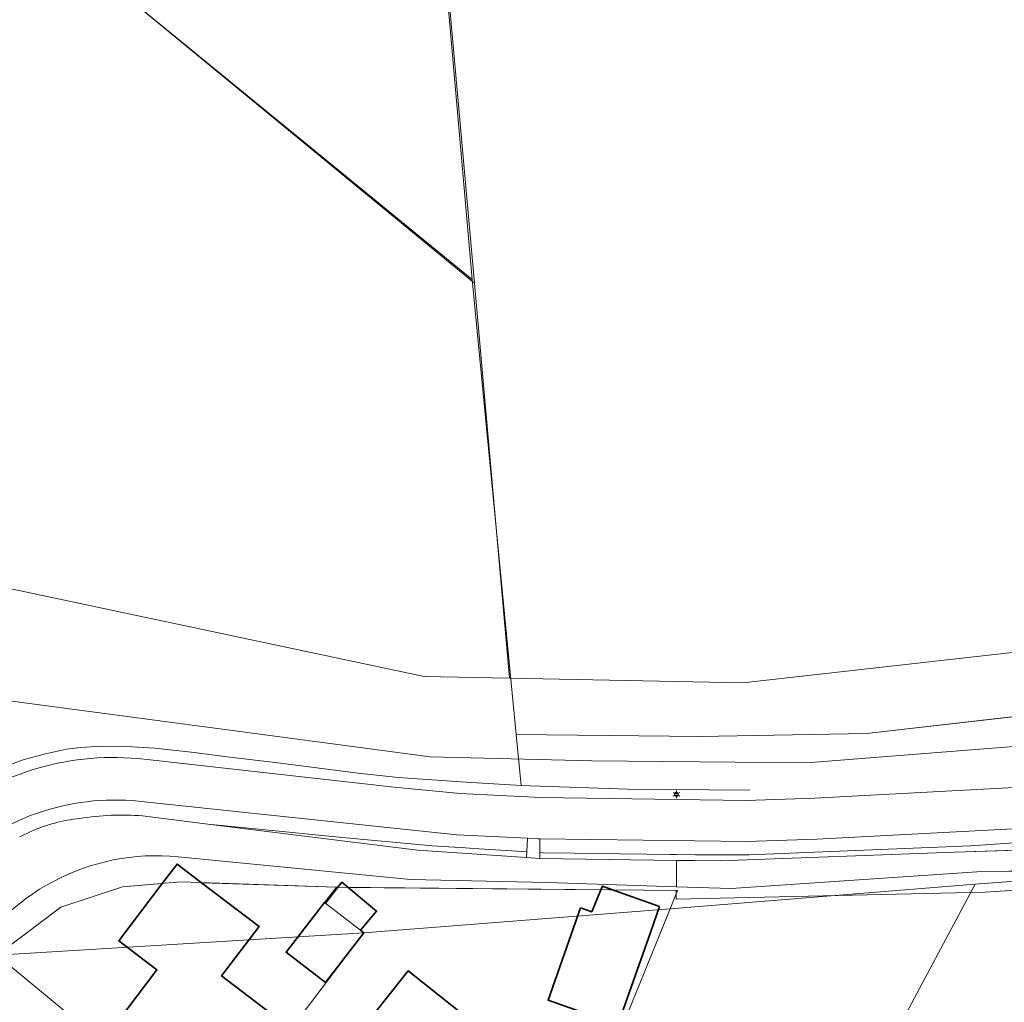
# Model space of a CAD drawing. Header units: metres. Extents: x 163543 to 168130, y 402678 to 405437.
# Tile 26 of 256: x 163999 to 164081, y 403186 to 403268. Entities that reach past the tile are written whole.
import ezdxf
from ezdxf.enums import TextEntityAlignment as Align

# ---------------------------------------------------------------- set-up
doc = ezdxf.new("R2010")
doc.units = ezdxf.units.M
doc.layers.get('0').update_dxf_attribs({"lineweight": 25})
for name, color, linetype, lineweight in [('X-CA190022.004-UO-BGT_Ondergrond$0$GE_201_SHDHek_Lijn_GEM', 253, 'X-CA190022.004-UO-BGT_Ondergrond$0$Hekwerk', 9), ('X-CA190022.004-UO-BGT_Ondergrond$0$GE_202_SHDMuur30cm_Lijn_GEM', 253, 'Continuous', 9), ('X-CA190022.004-UO-BGT_Ondergrond$0$GE_244_Taludlijn_Lijn_GEM', 253, 'Continuous', 9), ('X-CA190022.004-UO-BGT_Ondergrond$0$GE_316_WGDFietspad_Vlak_GEM', 253, 'Continuous', 9), ('X-CA190022.004-UO-BGT_Ondergrond$0$GE_317_WGDVoetpad_Vlak_GEM', 253, 'Continuous', 9), ('X-CA190022.004-UO-BGT_Ondergrond$0$GE_367_OWGBerm_groenvoorziening_grasenk_GEM', 253, 'Continuous', 9), ('X-CA190022.004-UO-BGT_Ondergrond$0$GE_401_OTDErf_Vlak_GEM', 253, 'Continuous', 9), ('X-CA190022.004-UO-BGT_Ondergrond$0$GE_477_BTDGroenvoorziening_Vlak_GEM', 253, 'Continuous', 9), ('X-CA190022.004-UO-BGT_Ondergrond$0$GE_478_BTDGroenvoorziening_bosplantsoen_GEM', 253, 'Continuous', 9), ('X-CA190022.004-UO-BGT_Ondergrond$0$GE_479_BTDGroenvoorziening_grasenkruida_GEM', 253, 'Continuous', 9), ('X-CA190022.004-UO-BGT_Ondergrond$0$GE_491_VGOHaag_Inrichtend_Vlak_GEM', 253, 'Continuous', 9), ('X-CA190022.004-UO-BGT_Ondergrond$0$GE_601_PNDgrondvlakpand_Vlak_MV_GEM', 34, 'Continuous', 35), ('X-CA190022.004-UO-BGT_Ondergrond$0$GE_861_PALLichtmast_Punt_GEM', 253, 'Continuous', 9), ('X-CA190022.004-UO-KAD_Percelen$0$B-WE-KG-GRENS_PERCEEL-GV', 150, 'Continuous', 9)]:
    doc.layers.add(name, color=color, linetype=linetype, lineweight=lineweight)
doc.styles.add('X-CA190022.004-UO-BGT_Ondergrond$0$NLCS-ISO', font='NLCS-ISO.ttf')
doc.linetypes.add('X-CA190022.004-UO-BGT_Ondergrond$0$Hekwerk', pattern='A,5,-1.5,[2,dgnlstyle-Veghel.shx,S=0.007937,R=0,X=0,Y=0],-1.5', length=8)

# ---------------------------------------------------------------- blocks, each defined once
blk = doc.blocks.new('X-CA190022.004-UO-BGT_Ondergrond$0$N-SIE-WEG_LICHTMAST-SO')
h = blk.add_hatch(color=256)
h.paths.add_polyline_path([(1.16, 0.5, 0.658505), (-1.16, 0.5)])
h.paths.add_polyline_path([(-1.16, -0.5, 0.658505), (1.16, -0.5)])
at = {"flags": 128}
for points in [[(-2.19, 1.27), (-1.1, 0.63)], [(-1.16, 0.5), (1.16, 0.5)], [(0, 1.27), (0, 2.53)], [(1.1, 0.63), (2.19, 1.27)], [(-2.19, -1.27), (-1.1, -0.63)], [(-1.16, -0.5), (1.16, -0.5)], [(0, -1.27), (0, -2.53)], [(2.19, -1.27), (1.1, -0.63)]]:
    blk.add_lwpolyline(points, dxfattribs=at)
at = {"ltscale": 0.5}
blk.add_circle((0, 0), 1.27, dxfattribs=at)
at = {"style": 'X-CA190022.004-UO-BGT_Ondergrond$0$NLCS-ISO'}
blk.add_attdef('TYPE', text='', height=1.8, dxfattribs=at).set_placement((0, 2.53), align=Align.BOTTOM_CENTER)
blk = doc.blocks.new('X-CA190022.004-UO-BGT_Ondergrond$0$IMGEOLichtmastpaal')
at = {"xscale": 5, "yscale": 5, "zscale": 5}
blk.add_blockref('X-CA190022.004-UO-BGT_Ondergrond$0$N-SIE-WEG_LICHTMAST-SO', (0, 6.4), dxfattribs=at)

msp = doc.modelspace()

# ---------------------------------------------------------------- linework, layer by layer
at = {"layer": 'X-CA190022.004-UO-BGT_Ondergrond$0$GE_201_SHDHek_Lijn_GEM'}
for p, q in [((164033.652, 403282.776), (164036.848, 403246.646)), ((164036.848, 403246.646), (163999.618, 403277.094)), ((164036.848, 403246.646), (164040.512, 403208.765)), ((164069.671, 403208.844), (164087.239, 403210.858)), ((164040.512, 403208.765), (164055.81, 403208.602)), ((164055.81, 403208.602), (164069.671, 403208.844)), ((164090.449, 403196.342), (164079.519, 403195.638)), ((164079.519, 403195.638), (164053.829, 403195.063))]:
    msp.add_line(p, q, dxfattribs=at)
at = {"layer": 'X-CA190022.004-UO-BGT_Ondergrond$0$GE_202_SHDMuur30cm_Lijn_GEM'}
for p, q in [((164003.064, 403207.531), (164004.247, 403207.69)), ((164003.064, 403207.531), (164004.247, 403207.69)), ((164004.247, 403207.69), (164005.89, 403207.785)), ((164004.247, 403207.69), (164005.89, 403207.785)), ((164005.89, 403207.785), (164008.049, 403207.777)), ((164005.89, 403207.785), (164008.049, 403207.777)), ((164008.049, 403207.777), (164010.43, 403207.634)), ((164008.049, 403207.777), (164010.43, 403207.634)), ((163999.468, 403206.658), (164000.675, 403206.999)), ((163999.468, 403206.658), (164000.675, 403206.999)), ((164000.675, 403206.999), (164001.31, 403207.15)), ((164000.675, 403206.999), (164001.31, 403207.15)), ((164001.31, 403207.15), (164003.064, 403207.531)), ((164001.31, 403207.15), (164003.064, 403207.531)), ((164010.43, 403207.634), (164013.684, 403207.269)), ((164010.43, 403207.634), (164013.684, 403207.269)), ((164013.684, 403207.269), (164016.431, 403206.912)), ((164013.684, 403207.269), (164016.431, 403206.912)), ((164016.431, 403206.912), (164020.646, 403206.396)), ((164016.431, 403206.912), (164020.646, 403206.396)), ((163998.19, 403206.198), (163999.468, 403206.658)), ((163998.19, 403206.198), (163999.468, 403206.658)), ((164020.646, 403206.396), (164027.357, 403205.547)), ((164020.646, 403206.396), (164027.357, 403205.547)), ((164027.357, 403205.547), (164030.69, 403205.198)), ((164027.357, 403205.547), (164030.69, 403205.198)), ((164030.69, 403205.198), (164035.882, 403204.833)), ((164030.69, 403205.198), (164035.882, 403204.833)), ((164035.882, 403204.833), (164040.921, 403204.529)), ((164035.882, 403204.833), (164040.921, 403204.529)), ((164040.921, 403204.529), (164041.676, 403204.484)), ((164041.676, 403204.484), (164049.797, 403204.214)), ((164049.797, 403204.214), (164059.947, 403204.129))]:
    msp.add_line(p, q, dxfattribs=at)
at = {"layer": 'X-CA190022.004-UO-BGT_Ondergrond$0$GE_244_Taludlijn_Lijn_GEM'}
for p, q in [((164009.38, 403201.99), (164014.838, 403201.313)), ((164014.838, 403201.313), (164032.28, 403199.15)), ((164000.1, 403200.696), (163999.17, 403200.25)), ((164032.28, 403199.15), (164041.373, 403198.529)), ((164057.47, 403198.24), (164076.99, 403198.97)), ((164076.99, 403198.97), (164086.783, 403199.286)), ((164012.356, 403198.591), (164031.71, 403196.69)), ((164041.373, 403198.529), (164042.457, 403198.455)), ((164042.457, 403198.455), (164053.842, 403198.287)), ((164053.842, 403198.287), (164055.34, 403198.268)), ((164055.34, 403198.268), (164057.47, 403198.24)), ((164058.4, 403195.95), (164079.26, 403197.35)), ((164079.26, 403197.35), (164099.769, 403197.61)), ((164031.71, 403196.69), (164043.11, 403196.44)), ((164043.11, 403196.44), (164053.833, 403196.096)), ((164053.833, 403196.096), (164058.4, 403195.95))]:
    msp.add_line(p, q, dxfattribs=at)
for centre, radius, start, end in [((164007.648, 403181.071), 20.99, 85.26591, 99.56168), ((164005.496, 403188.508), 13.329, 95.74769, 113.87967)]:
    msp.add_arc(centre, radius, start, end, dxfattribs=at)
at = {"layer": 'X-CA190022.004-UO-BGT_Ondergrond$0$GE_244_Taludlijn_Lijn_GEM', "extrusion": (0, 0, -1)}
msp.add_arc((-164010.572, 403180.304), 18.374, 28.60294, 95.57225, dxfattribs=at)
at = {"layer": 'X-CA190022.004-UO-BGT_Ondergrond$0$GE_316_WGDFietspad_Vlak_GEM', "flags": 128}
for points in [[(164009.002, 403206.764), (164010.019, 403206.65), (164030.33, 403204.37), (164035.841, 403203.85), (164042.55, 403203.51), (164059.61, 403203.27), (164065.36, 403203.46), (164098.58, 403205.24), (164099.282, 403205.278)], [(163996.754, 403204.427), (163998.419, 403205.175), (164000.135, 403205.795)], [(164101.214, 403201.928), (164098.775, 403201.8), (164065.53, 403200.05), (164059.66, 403199.87), (164042.483, 403200.078), (164042.29, 403200.08), (164041.435, 403200.123), (164035.57, 403200.42), (164009.8, 403203.13), (164008.548, 403203.262)], [(164000.052, 403202.01), (163998.27, 403201.21)]]:
    msp.add_lwpolyline(points, dxfattribs=at)
at = {"layer": 'X-CA190022.004-UO-BGT_Ondergrond$0$GE_316_WGDFietspad_Vlak_GEM', "extrusion": (0, 0, -1)}
msp.add_arc((-164006.982, 403184.195), 22.659, 72.41192, 95.11483, dxfattribs=at)
at = {"layer": 'X-CA190022.004-UO-BGT_Ondergrond$0$GE_316_WGDFietspad_Vlak_GEM'}
msp.add_arc((164007.112, 403183.557), 19.757, 85.83066, 110.93529, dxfattribs=at)
at = {"layer": 'X-CA190022.004-UO-BGT_Ondergrond$0$GE_317_WGDVoetpad_Vlak_GEM', "flags": 128}
msp.add_lwpolyline([(164042.483, 403200.078), (164042.465, 403198.939), (164042.457, 403198.455), (164041.373, 403198.529), (164041.391, 403199.007), (164041.435, 403200.123), (164042.29, 403200.08), (164042.483, 403200.078)], dxfattribs=at)
at = {"layer": 'X-CA190022.004-UO-BGT_Ondergrond$0$GE_367_OWGBerm_groenvoorziening_grasenk_GEM', "flags": 128}
for points in [[(163998.19, 403206.198), (163999.468, 403206.658), (164000.675, 403206.999), (164001.31, 403207.15), (164003.064, 403207.531), (164004.247, 403207.69), (164005.89, 403207.785), (164008.049, 403207.777), (164010.43, 403207.634), (164013.684, 403207.269), (164016.431, 403206.912), (164020.646, 403206.396), (164027.357, 403205.547), (164030.69, 403205.198), (164035.882, 403204.833), (164040.921, 403204.529), (164040.512, 403208.765), (164055.81, 403208.602), (164069.671, 403208.844), (164087.239, 403210.858)], [(164099.282, 403205.278), (164098.58, 403205.24), (164065.36, 403203.46), (164059.61, 403203.27), (164042.55, 403203.51), (164035.841, 403203.85), (164030.33, 403204.37), (164010.019, 403206.65), (164009.002, 403206.764)], [(164000.135, 403205.795), (163998.419, 403205.175), (163996.754, 403204.427)], [(164008.548, 403203.262), (164009.8, 403203.13), (164035.57, 403200.42), (164041.435, 403200.123), (164041.391, 403199.007), (164039.686, 403199.114), (164037.398, 403199.257), (164037.367, 403199.259), (164036.266, 403199.328), (164035.645, 403199.367), (164035.384, 403199.383), (164035.337, 403199.386), (164034.863, 403199.416), (164033.509, 403199.501), (164030.535, 403199.776), (164027.517, 403200.056), (164024.321, 403200.352), (164021.339, 403200.654), (164014.838, 403201.313), (164009.38, 403201.99)], [(163998.27, 403201.21), (164000.052, 403202.01)], [(164103.501, 403202.328), (164103.639, 403201.245), (164092.03, 403200.444), (164088.381, 403200.193), (164078.332, 403199.5), (164059.906, 403198.742), (164056.906, 403198.744), (164055.424, 403198.763), (164053.845, 403198.783), (164053.312, 403198.79), (164051.379, 403198.814), (164049.126, 403198.842), (164045.334, 403198.89), (164042.745, 403198.922), (164042.465, 403198.939), (164042.483, 403200.078), (164059.66, 403199.87), (164065.53, 403200.05), (164098.775, 403201.8), (164101.214, 403201.928)], [(164000.1, 403200.696), (163999.17, 403200.25)]]:
    msp.add_lwpolyline(points, dxfattribs=at)
at = {"layer": 'X-CA190022.004-UO-BGT_Ondergrond$0$GE_367_OWGBerm_groenvoorziening_grasenk_GEM'}
for centre, radius, start, end in [((164006.982, 403184.195), 22.659, 84.88517, 107.58808), ((164007.648, 403181.071), 20.99, 85.26591, 99.56168), ((164005.496, 403188.508), 13.329, 95.74769, 113.87967)]:
    msp.add_arc(centre, radius, start, end, dxfattribs=at)
at = {"layer": 'X-CA190022.004-UO-BGT_Ondergrond$0$GE_367_OWGBerm_groenvoorziening_grasenk_GEM', "extrusion": (0, 0, -1)}
msp.add_arc((-164007.112, 403183.557), 19.757, 69.06471, 94.16934, dxfattribs=at)
at = {"layer": 'X-CA190022.004-UO-BGT_Ondergrond$0$GE_401_OTDErf_Vlak_GEM', "flags": 128}
for points in [[(164108.963, 403198.775), (164105.648, 403198.116), (164099.769, 403197.61), (164079.26, 403197.35), (164058.4, 403195.95), (164053.833, 403196.096), (164053.842, 403198.287), (164055.34, 403198.268), (164057.47, 403198.24), (164076.99, 403198.97), (164086.783, 403199.286), (164097.364, 403200.02), (164103.321, 403200.904), (164109.52, 403202.905), (164113.261, 403205.071), (164116.418, 403207.367), (164119.572, 403211.486), (164120.541, 403206.911), (164114.988, 403202.187), (164111.536, 403199.866), (164108.963, 403198.775)], [(164087.239, 403210.858), (164069.671, 403208.844), (164055.81, 403208.602), (164040.512, 403208.765), (164040.921, 403204.529), (164035.882, 403204.833), (164030.69, 403205.198), (164027.357, 403205.547), (164020.646, 403206.396), (164016.431, 403206.912), (164013.684, 403207.269), (164010.43, 403207.634), (164008.049, 403207.777), (164005.89, 403207.785), (164004.247, 403207.69), (164003.064, 403207.531), (164001.31, 403207.15), (164000.675, 403206.999), (163999.468, 403206.658), (163998.19, 403206.198)], [(164079.519, 403195.638), (164090.449, 403196.342), (164106.596, 403197.217), (164111.239, 403197.303), (164095.534, 403178.35), (164088.22, 403169.408), (164076.393, 403155.143), (164071.964, 403149.796), (164062.56, 403138.471), (164062.126, 403137.948), (164060.151, 403135.569), (164057.129, 403138.162), (164056.129, 403138.992), (164056.19, 403139.03), (164057.733, 403139.749), (164055.289, 403141.939), (164054.959, 403142.235), (164048.749, 403147.369), (164042.084, 403152.919), (164041.354, 403151.811), (164036.631, 403155.881)], [(163997.274, 403190.392), (164002.602, 403194.402), (164007.717, 403196.092), (164011.041, 403196.363), (164007.42, 403191.6), (164010.6, 403189.17), (164007.23, 403184.75)], [(164020.53, 403185.21), (164015.97, 403188.68), (164019.1, 403192.78), (164014.305, 403196.43), (164025.53, 403196.047), (164025.649, 403196.046), (164024.632, 403194.72), (164024.54, 403194.79), (164021.35, 403190.64), (164024.64, 403188.12), (164027.82, 403192.27), (164027.543, 403192.483), (164028.883, 403194.074), (164026.504, 403196.038), (164047.555, 403195.843), (164046.797, 403193.999), (164045.86, 403194.33), (164043.15, 403186.64), (164048.97, 403184.59), (164051.67, 403192.28), (164052.421, 403194.445), (164048.522, 403195.834), (164053.832, 403195.785), (164053.829, 403195.063), (164079.519, 403195.638)], [(164034.608, 403177.677), (164027.15, 403183.6), (164031.52, 403189.09), (164038.97, 403183.17), (164046.42, 403177.25), (164042.06, 403171.76), (164034.608, 403177.677)]]:
    msp.add_lwpolyline(points, dxfattribs=at)
at = {"layer": 'X-CA190022.004-UO-BGT_Ondergrond$0$GE_477_BTDGroenvoorziening_Vlak_GEM', "flags": 128}
msp.add_lwpolyline([(164034.863, 403199.416), (164035.337, 403199.386), (164035.384, 403199.383), (164035.645, 403199.367), (164036.266, 403199.328), (164037.367, 403199.259), (164037.398, 403199.257), (164039.686, 403199.114), (164041.391, 403199.007), (164041.373, 403198.529), (164032.28, 403199.15), (164014.838, 403201.313), (164021.339, 403200.654), (164024.321, 403200.352), (164027.517, 403200.056), (164030.535, 403199.776), (164033.509, 403199.501), (164034.863, 403199.416)], dxfattribs=at)
at = {"layer": 'X-CA190022.004-UO-BGT_Ondergrond$0$GE_478_BTDGroenvoorziening_bosplantsoen_GEM', "flags": 128}
for points in [[(164009.38, 403201.99), (164014.838, 403201.313), (164032.28, 403199.15), (164041.373, 403198.529), (164042.457, 403198.455), (164053.842, 403198.287), (164053.833, 403196.096), (164043.11, 403196.44), (164031.71, 403196.69), (164012.356, 403198.591)], [(163999.17, 403200.25), (164000.1, 403200.696)]]:
    msp.add_lwpolyline(points, dxfattribs=at)
at = {"layer": 'X-CA190022.004-UO-BGT_Ondergrond$0$GE_478_BTDGroenvoorziening_bosplantsoen_GEM', "extrusion": (0, 0, -1)}
for centre, radius, start, end in [((-164007.648, 403181.071), 20.99, 80.43832, 94.73409), ((-164005.496, 403188.508), 13.329, 66.12033, 84.25231)]:
    msp.add_arc(centre, radius, start, end, dxfattribs=at)
at = {"layer": 'X-CA190022.004-UO-BGT_Ondergrond$0$GE_478_BTDGroenvoorziening_bosplantsoen_GEM'}
msp.add_arc((164010.572, 403180.304), 18.374, 84.42775, 151.39706, dxfattribs=at)
at = {"layer": 'X-CA190022.004-UO-BGT_Ondergrond$0$GE_479_BTDGroenvoorziening_grasenkruida_GEM', "flags": 128}
for points in [[(164086.783, 403199.286), (164076.99, 403198.97), (164057.47, 403198.24), (164055.34, 403198.268), (164053.842, 403198.287), (164042.457, 403198.455), (164042.465, 403198.939), (164042.745, 403198.922), (164045.334, 403198.89), (164049.126, 403198.842), (164051.379, 403198.814), (164053.312, 403198.79), (164053.845, 403198.783), (164055.424, 403198.763), (164056.906, 403198.744), (164059.906, 403198.742), (164078.332, 403199.5), (164088.381, 403200.193)], [(164095.534, 403178.35), (164111.239, 403197.303), (164106.596, 403197.217), (164090.449, 403196.342), (164079.519, 403195.638), (164053.829, 403195.063), (164053.832, 403195.785), (164048.522, 403195.834), (164047.675, 403196.136), (164047.555, 403195.843), (164026.504, 403196.038), (164025.977, 403196.473), (164025.649, 403196.046), (164025.53, 403196.047), (164014.305, 403196.43), (164012.27, 403197.98), (164011.041, 403196.363), (164007.717, 403196.092), (164002.602, 403194.402), (163997.274, 403190.392)], [(164012.356, 403198.591), (164031.71, 403196.69), (164043.11, 403196.44), (164053.833, 403196.096), (164058.4, 403195.95), (164079.26, 403197.35), (164099.769, 403197.61)]]:
    msp.add_lwpolyline(points, dxfattribs=at)
at = {"layer": 'X-CA190022.004-UO-BGT_Ondergrond$0$GE_479_BTDGroenvoorziening_grasenkruida_GEM', "extrusion": (0, 0, -1)}
msp.add_arc((-164010.572, 403180.304), 18.374, 28.60294, 95.57225, dxfattribs=at)
at = {"layer": 'X-CA190022.004-UO-BGT_Ondergrond$0$GE_491_VGOHaag_Inrichtend_Vlak_GEM', "flags": 128}
msp.add_lwpolyline([(164014.838, 403201.313), (164021.339, 403200.654), (164024.321, 403200.352), (164027.517, 403200.056), (164030.535, 403199.776), (164033.509, 403199.501), (164034.863, 403199.416), (164035.337, 403199.386), (164035.384, 403199.383), (164035.645, 403199.367), (164036.266, 403199.328), (164037.367, 403199.259), (164037.398, 403199.257), (164039.686, 403199.114), (164041.391, 403199.007), (164041.373, 403198.529), (164032.28, 403199.15), (164014.838, 403201.313)], dxfattribs=at)
at = {"layer": 'X-CA190022.004-UO-BGT_Ondergrond$0$GE_601_PNDgrondvlakpand_Vlak_MV_GEM', "flags": 128}
for points in [[(164015.97, 403188.68), (164020.53, 403185.21), (164015.43, 403178.51), (164007.23, 403184.75), (164010.6, 403189.17), (164007.42, 403191.6), (164011.041, 403196.363), (164012.27, 403197.98), (164014.305, 403196.43), (164019.1, 403192.78), (164015.97, 403188.68)], [(164027.543, 403192.483), (164027.82, 403192.27), (164024.64, 403188.12), (164021.35, 403190.64), (164024.54, 403194.79), (164024.632, 403194.72), (164025.649, 403196.046), (164025.977, 403196.473), (164026.504, 403196.038), (164028.883, 403194.074), (164027.543, 403192.483)], [(164051.67, 403192.28), (164048.97, 403184.59), (164043.15, 403186.64), (164045.86, 403194.33), (164046.797, 403193.999), (164047.555, 403195.843), (164047.675, 403196.136), (164048.522, 403195.834), (164052.421, 403194.445), (164051.67, 403192.28)], [(164034.608, 403177.677), (164027.15, 403183.6), (164031.52, 403189.09), (164038.97, 403183.17), (164034.608, 403177.677)]]:
    msp.add_lwpolyline(points, dxfattribs=at)
at = {"layer": 'X-CA190022.004-UO-KAD_Percelen$0$B-WE-KG-GRENS_PERCEEL-GV', "flags": 128}
for points in [[(164089.583, 403216.935), (164088.484, 403222.695), (164110.121, 403226.655), (164124.014, 403244.093), (164124.081, 403244.177), (164124.471, 403244.666), (164115.946, 403361.042), (164115.798, 403363.076), (164090.229, 403384.109), (164089.457, 403384.744), (164089.594, 403383.336), (164060.384, 403347.772), (164031.148, 403312.178), (164033.768, 403282.812), (164037.022, 403246.337), (164039.956, 403213.457), (164059.365, 403213.073), (164085, 403215.942)], [(163981.944, 403293.359), (163982.109, 403291.509), (164037.022, 403246.337), (164033.768, 403282.812), (163965.29, 403339.14), (163949.562, 403320)], [(163982.109, 403291.509), (163988.217, 403223.063), (164032.827, 403213.599), (164039.956, 403213.457), (164037.022, 403246.337)], [(164078.696, 403196.309), (164058.39, 403158.237), (164049.598, 403147.218), (164058.713, 403139.694), (164086.457, 403170.565), (164113.537, 403198.916)], [(164027.82, 403192.27), (164024.54, 403194.79), (164025.53, 403196.047), (164012.586, 403196.489), (164007.717, 403196.092), (164002.602, 403194.402), (163997.274, 403190.392)], [(164078.696, 403196.309), (164053.307, 403194.256), (164043.266, 403169.548), (164038.06, 403156.738), (164049.598, 403147.218), (164058.39, 403158.237)], [(164025.53, 403196.047), (164024.54, 403194.79), (164027.82, 403192.27), (164053.307, 403194.256), (164053.928, 403195.784)], [(164043.266, 403169.548), (164053.307, 403194.256), (164027.82, 403192.27), (164015.179, 403175.618), (164017.52, 403173.686), (164025.3, 403183.64)], [(164011.76, 403178.439), (164015.179, 403175.618), (164027.82, 403192.27), (163997.274, 403190.392)], [(163992.826, 403182.499), (164006.241, 403171.486), (164011.76, 403178.439), (163997.274, 403190.392)]]:
    msp.add_lwpolyline(points, close=True, dxfattribs=at)
for points in [[(164115.946, 403361.042), (164124.471, 403244.666), (164124.081, 403244.177), (164124.014, 403244.093), (164110.121, 403226.655), (164088.484, 403222.695), (164089.583, 403216.935), (164110.502, 403221.473), (164106.825, 403211.207), (164101.57, 403209.331), (164064.688, 403206.417), (164046.812, 403206.568), (164033.327, 403206.916), (163996.216, 403211.855)], [(163905.049, 403187.482), (163944.042, 403233.467), (163949.701, 403230.332), (163956.21, 403226.861), (163962.596, 403223.723), (163970.796, 403220.008), (163979.185, 403216.917), (163988.184, 403214.062), (163996.216, 403211.855), (164033.327, 403206.916), (164046.812, 403206.568), (164064.688, 403206.417), (164101.57, 403209.331), (164106.825, 403211.207), (164110.502, 403221.473), (164089.583, 403216.935), (164085, 403215.942), (164059.365, 403213.073), (164039.956, 403213.457), (164032.827, 403213.599), (163988.217, 403223.063), (163982.109, 403291.509)], [(163997.274, 403190.392), (164002.602, 403194.402), (164007.717, 403196.092), (164012.586, 403196.489), (164025.53, 403196.047), (164053.928, 403195.784), (164053.307, 403194.256), (164078.696, 403196.309), (164113.537, 403198.916), (164124.144, 403210.021), (164122.385, 403209.876), (164117.766, 403209.495), (164144.727, 403234.565), (164147.742, 403231.928), (164165.26, 403248.169)]]:
    msp.add_lwpolyline(points, dxfattribs=at)

# ---------------------------------------------------------------- block references
at = {"layer": 'X-CA190022.004-UO-BGT_Ondergrond$0$GE_861_PALLichtmast_Punt_GEM', "xscale": 0.025, "yscale": 0.025, "zscale": 0.025}
msp.add_blockref('X-CA190022.004-UO-BGT_Ondergrond$0$IMGEOLichtmastpaal', (164053.839, 403203.63), dxfattribs=at)

doc.saveas('drawing.dxf')
